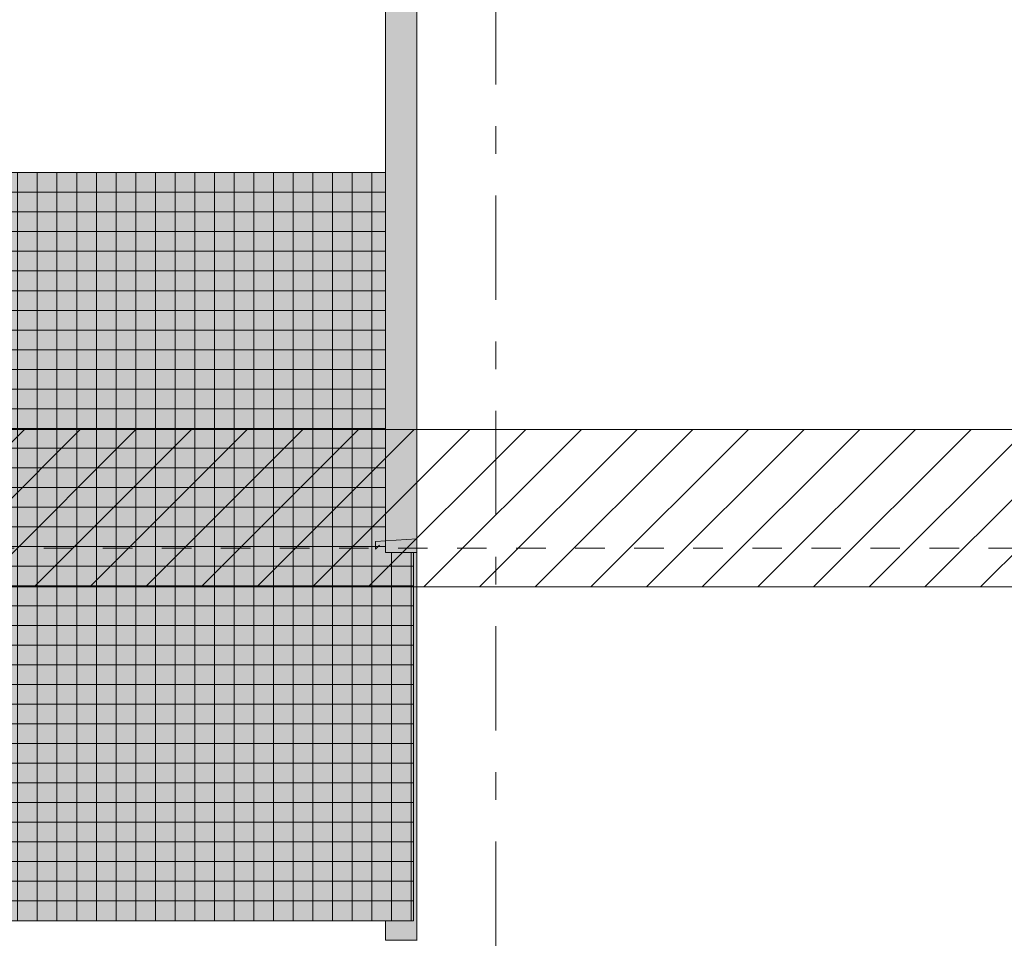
# Model space of a CAD drawing. Header units: millimetres. Extents: x -2373 to 36476, y -53000 to 10500.
# Tile 13 of 35: x 9770 to 12272, y 0 to 2338. Entities that reach past the tile are written whole.
import ezdxf
from ezdxf.enums import TextEntityAlignment as Align

# ---------------------------------------------------------------- set-up
doc = ezdxf.new("R2010")
doc.units = ezdxf.units.MM
doc.header["$MEASUREMENT"] = 0
doc.linetypes.add('_TIRET COURT 1', pattern=[150, 75, -75])
doc.linetypes.add('Axe', pattern=[546.805537, 264.583325, -105.833328, 70.555556, -105.833328])
for name, color, linetype in [('Nouveau_0', 7, 'Continuous'), ('Nouveau_2D - Dessin général', 7, 'Continuous'), ('Nouveau__Grille structurelle (axe_trame)', 7, 'Continuous'), ('Nouveau__Murs ext - Bardages', 7, 'Continuous'), ('Nouveau__Murs ext - Périphériques', 7, 'Continuous'), ('Nouveau_Equip - Escaliers et ascenseurs', 7, 'Continuous'), ('Nouveau_Fenêtres Archicad', 7, 'Continuous')]:
    doc.layers.add(name, color=color, linetype=linetype)
doc.styles.add('STYLE_GENERE_1', font='arial.ttf')

# ---------------------------------------------------------------- blocks, each defined once
blk = doc.blocks.new('Élément de coupe_4')
at = {"layer": 'Nouveau__Murs ext - Périphériques', "color": 7, "linetype": 'Continuous', "lineweight": 5}
blk.add_line((10779.6, 0), (10779.6, 3560), dxfattribs=at)
blk = doc.blocks.new('Élément de coupe_8')
at = {"layer": 'Nouveau_Fenêtres Archicad', "color": 7, "linetype": 'Continuous', "lineweight": 13}
for p, q in [((10779.6, 1020), (10674.6, 1013.4)), ((10674.6, 1013.4), (10674.6, 993.4)), ((10674.6, 993.4), (10684.6, 1003.4))]:
    blk.add_line(p, q, dxfattribs=at)
blk = doc.blocks.new('Élément de coupe_39')
at = {"layer": 'Nouveau__Murs ext - Bardages', "linetype": 'Continuous', "lineweight": 13}
blk.add_hatch(color=7, dxfattribs=at).paths.add_polyline_path([(10779.6, 6859.8), (10699.7, 6859.8), (10699.7, 984.8), (10779.6, 984.8), (10779.6, 1020), (10779.6, 2497), (10779.6, 2500), (10779.6, 3560)])
at = {"layer": 'Nouveau__Murs ext - Bardages', "color": 7, "linetype": 'Continuous', "lineweight": 13}
for q in [(10699.7, 6859.8), (10779.6, 984.8)]:
    blk.add_line((10699.7, 984.8), q, dxfattribs=at)
blk = doc.blocks.new('Élément de coupe_63')
at = {"layer": 'Nouveau_Equip - Escaliers et ascenseurs', "linetype": 'Continuous', "lineweight": 13}
h = blk.add_hatch(dxfattribs=at)
h.set_pattern_fill('Faïence_5x5', style=0, pattern_type=2)
h.set_pattern_definition([(6e-15, (8965.074, 50), (0, 50), []), (90, (8965.074, 50), (-50, 0), [])])
h.paths.add_polyline_path([(8965.1, 1950), (8965.1, 50), (10770.6, 50), (10770.6, 984.8), (10699.7, 984.8), (10699.7, 1950)])
blk.add_hatch(color=7, dxfattribs=at).paths.add_polyline_path([(8965.1, 1950), (8965.1, 50), (10770.6, 50), (10770.6, 984.8), (10699.7, 984.8), (10699.7, 1950)])
at = {"layer": 'Nouveau_Equip - Escaliers et ascenseurs', "color": 7, "linetype": 'Continuous', "lineweight": 13}
for p, q in [((8965.1, 1950), (8965.1, 50)), ((10699.7, 1950), (8965.1, 1950)), ((10770.6, 50), (10770.6, 984.8)), ((8965.1, 50), (10770.6, 50))]:
    blk.add_line(p, q, dxfattribs=at)
blk = doc.blocks.new('Élément de coupe_74')
at = {"layer": 'Nouveau__Murs ext - Bardages', "linetype": 'Continuous', "lineweight": 13}
blk.add_hatch(color=7, dxfattribs=at).paths.add_polyline_path([(10770.6, 50), (10699.7, 50), (10699.7, 0.4), (10779.6, 0.4), (10779.6, 984.8), (10770.6, 984.8)])
at = {"layer": 'Nouveau__Murs ext - Bardages', "color": 7, "linetype": 'Continuous', "lineweight": 13}
for q in [(10699.7, 50), (10779.6, 0.4)]:
    blk.add_line((10699.7, 0.4), q, dxfattribs=at)
blk = doc.blocks.new('Marque grille standard[1]', base_point=(10979.6, 10000))
at = {"layer": 'Nouveau__Grille structurelle (axe_trame)', "color": 1, "linetype": 'Axe', "lineweight": 20}
blk.add_line((10979.6, 9000), (10979.6, -3000), dxfattribs=at)
at = {"layer": 'Nouveau__Grille structurelle (axe_trame)', "color": 7, "lineweight": 13, "style": 'STYLE_GENERE_1'}
for tag, p in [('AC_MarkerText_1_0', (10979.6, 10337.5)), ('AC_MarkerText_1_1', (10979.6, -4162.5))]:
    blk.add_attdef(tag, text='', height=175, rotation=360, dxfattribs=at).set_placement(p, align=Align.TOP_CENTER)

msp = doc.modelspace()

# ---------------------------------------------------------------- hatches: boundary and pattern name
at = {"layer": 'Nouveau_0', "linetype": 'Continuous', "lineweight": 0}
h = msp.add_hatch(dxfattribs=at)
h.set_pattern_fill('Blocs_maçonnerie', color=112, style=0, pattern_type=2)
h.set_pattern_definition([(45, (0, 0), (-70.71068, 70.71068), [])])
h.paths.add_polyline_path([(8727.4, 1297.6), (28411.4, 1297.6), (28411.4, 897.6), (8727.4, 897.6)])

# ---------------------------------------------------------------- linework, layer by layer
at = {"layer": 'Nouveau_0', "color": 112, "linetype": 'Continuous', "lineweight": 0, "flags": 128}
msp.add_lwpolyline([(8727.4, 1297.6), (28411.4, 1297.6), (28411.4, 897.6), (8727.4, 897.6)], close=True, dxfattribs=at)
at = {"layer": 'Nouveau_2D - Dessin général', "color": 7, "linetype": '_TIRET COURT 1', "lineweight": 13}
msp.add_line((28056.5, 995.9), (8372.5, 995.9), dxfattribs=at)

# ---------------------------------------------------------------- block references
at = {"layer": 'Nouveau__Grille structurelle (axe_trame)', "color": 7, "linetype": 'Continuous', "lineweight": 13}
msp.add_blockref('Marque grille standard[1]', (10979.6, 10000), dxfattribs=at)
at = {"layer": 'Nouveau__Murs ext - Bardages', "lineweight": 0}
for name in ['Élément de coupe_39', 'Élément de coupe_74']:
    msp.add_blockref(name, (0, 0), dxfattribs=at)
at = {"layer": 'Nouveau__Murs ext - Périphériques', "lineweight": 0}
msp.add_blockref('Élément de coupe_4', (0, 0), dxfattribs=at)
at = {"layer": 'Nouveau_Equip - Escaliers et ascenseurs', "lineweight": 0}
msp.add_blockref('Élément de coupe_63', (0, 0), dxfattribs=at)
at = {"layer": 'Nouveau_Fenêtres Archicad', "lineweight": 0}
msp.add_blockref('Élément de coupe_8', (0, 0), dxfattribs=at)

doc.saveas('drawing.dxf')
